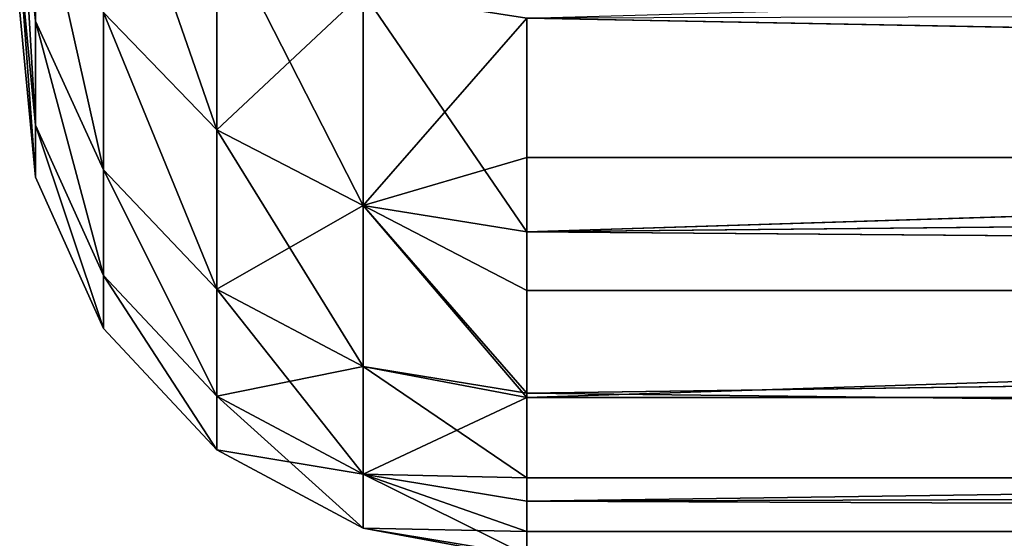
# Model space of a CAD drawing. Extents: x 0 to 500, y 0 to 45.
# Tile 5 of 160: x 149.947 to 150.915, y 15.985 to 16.495. Entities that reach past the tile are written whole.
import ezdxf

# ---------------------------------------------------------------- set-up
doc = ezdxf.new("R2010")
doc.units = 0
doc.layers.get('0').update_dxf_attribs({"color": 13, "linetype": 'CONTINUOUS'})

# ---------------------------------------------------------------- blocks, each defined once
blk = doc.blocks.new('GROUP_3')
for p, q in [((0.1876, 3.86563, 5.1697), (0.26882, 3.87335, 5.16673)), ((0.26882, 3.87335, 4.82147), (0.1876, 3.86563, 4.8185)), ((0.29403, 3.87335, 5.51108), (0.21324, 3.86563, 5.51997)), ((0.29403, 3.87335, 4.47713), (0.21324, 3.86563, 4.46824)), ((0.3443, 3.87335, 5.85266), (0.26437, 3.86563, 5.86742)), ((0.3443, 3.87335, 4.13555), (0.26437, 3.86563, 4.12078)), ((0.1876, 3.86563, 5.1697), (0.1132, 3.83214, 5.17242)), ((0.1876, 3.86563, 4.8185), (0.1132, 3.83214, 4.81578)), ((0.13923, 3.83214, 5.52811), (0.21324, 3.86563, 5.51997)), ((0.21324, 3.86563, 4.46824), (0.13923, 3.83214, 4.4601)), ((0.21324, 3.86563, 5.51997), (0.1876, 3.86563, 5.1697)), ((0.1876, 3.86563, 4.8185), (0.1876, 3.86563, 5.1697)), ((0.1876, 3.86563, 4.8185), (0.21324, 3.86563, 4.46824)), ((0.26437, 3.86563, 5.86742), (0.19116, 3.83214, 5.88095)), ((0.26437, 3.86563, 4.12078), (0.19116, 3.83214, 4.10726)), ((0.26437, 3.86563, 5.86742), (0.21324, 3.86563, 5.51997)), ((0.21324, 3.86563, 4.46824), (0.26437, 3.86563, 4.12078)), ((0.26437, 3.86563, 5.86742), (0.34074, 3.86563, 6.21022)), ((0.34074, 3.86563, 3.77799), (0.26437, 3.86563, 4.12078)), ((0.1132, 3.83214, 5.17242), (0.05354, 3.77645, 5.1746)), ((0.1132, 3.83214, 4.81578), (0.05354, 3.77645, 4.8136)), ((0.07989, 3.77645, 5.53464), (0.13923, 3.83214, 5.52811)), ((0.13923, 3.83214, 4.4601), (0.07989, 3.77645, 4.45357)), ((0.13923, 3.83214, 5.52811), (0.1132, 3.83214, 5.17242)), ((0.1132, 3.83214, 5.17242), (0.1132, 3.83214, 4.81578)), ((0.1132, 3.83214, 4.81578), (0.13923, 3.83214, 4.4601)), ((0.19116, 3.83214, 5.88095), (0.13245, 3.77645, 5.89179)), ((0.19116, 3.83214, 4.10726), (0.13245, 3.77645, 4.09642)), ((0.19116, 3.83214, 5.88095), (0.13923, 3.83214, 5.52811)), ((0.13923, 3.83214, 4.4601), (0.19116, 3.83214, 4.10726)), ((0.2687, 3.83214, 6.22905), (0.19116, 3.83214, 5.88095)), ((0.19116, 3.83214, 4.10726), (0.2687, 3.83214, 3.75915)), ((0.2687, 3.83214, 6.22905), (0.21095, 3.77645, 6.24415)), ((0.2687, 3.83214, 3.75915), (0.21095, 3.77645, 3.74405)), ((0.015, 3.70449, 5.17601), (0.05354, 3.77645, 5.1746)), ((0.05354, 3.77645, 4.8136), (0.015, 3.70449, 4.81219)), ((0.07989, 3.77645, 5.53464), (0.04155, 3.70449, 5.53886)), ((0.07989, 3.77645, 4.45357), (0.04155, 3.70449, 4.44935)), ((0.05354, 3.77645, 5.1746), (0.07989, 3.77645, 5.53464)), ((0.05354, 3.77645, 5.1746), (0.05354, 3.77645, 4.8136)), ((0.05354, 3.77645, 4.8136), (0.07989, 3.77645, 4.45357)), ((0.13245, 3.77645, 5.89179), (0.07989, 3.77645, 5.53464)), ((0.07989, 3.77645, 4.45357), (0.13245, 3.77645, 4.09642)), ((0.13245, 3.77645, 5.89179), (0.09453, 3.70449, 5.8988)), ((0.13245, 3.77645, 4.09642), (0.09453, 3.70449, 4.08941)), ((0.21095, 3.77645, 6.24415), (0.13245, 3.77645, 5.89179)), ((0.13245, 3.77645, 4.09642), (0.21095, 3.77645, 3.74405)), ((0.17363, 3.70449, 6.25391), (0.21095, 3.77645, 6.24415)), ((0.21095, 3.77645, 3.74405), (0.17363, 3.70449, 3.7343)), ((0.21095, 3.77645, 6.24415), (0.31495, 3.77645, 6.58984)), ((0.21095, 3.77645, 3.74405), (0.31495, 3.77645, 3.39836)), ((0, 3.62394, 5.12269), (0.015, 3.70449, 5.17601)), ((0.015, 3.70449, 5.17601), (0.00168, 3.62394, 5.1765)), ((0.00168, 3.62394, 4.81171), (0.015, 3.70449, 5.17601)), ((0.00168, 3.62394, 4.81171), (0.015, 3.70449, 4.81219)), ((0.015, 3.70449, 4.81219), (0.01324, 3.62394, 4.60868)), ((0.01324, 3.62394, 4.60868), (0.04155, 3.70449, 4.44935)), ((0.015, 3.70449, 4.81219), (0.015, 3.70449, 5.17601)), ((0.015, 3.70449, 4.81219), (0.04155, 3.70449, 4.44935)), ((0.015, 3.70449, 5.17601), (0.04155, 3.70449, 5.53886)), ((0.04155, 3.70449, 5.53886), (0.0283, 3.62394, 5.54031)), ((0.0283, 3.62394, 4.44789), (0.04155, 3.70449, 4.44935)), ((0.03968, 3.62394, 5.63534), (0.04155, 3.70449, 5.53886)), ((0.09453, 3.70449, 5.8988), (0.03968, 3.62394, 5.63534)), ((0.09453, 3.70449, 5.8988), (0.04155, 3.70449, 5.53886)), ((0.04155, 3.70449, 4.44935), (0.09453, 3.70449, 4.08941)), ((0.04155, 3.70449, 4.44935), (0.07926, 3.62394, 4.09876)), ((0.07926, 3.62394, 4.09876), (0.09453, 3.70449, 4.08941)), ((0.17363, 3.70449, 3.7343), (0.07926, 3.62394, 4.09876)), ((0.08142, 3.62394, 5.90122), (0.09453, 3.70449, 5.8988)), ((0.08142, 3.62394, 5.90122), (0.17363, 3.70449, 6.25391)), ((0.09453, 3.70449, 5.8988), (0.17363, 3.70449, 6.25391)), ((0.17363, 3.70449, 3.7343), (0.09453, 3.70449, 4.08941)), ((0.13186, 3.62394, 6.14119), (0.17363, 3.70449, 6.25391)), ((0.17363, 3.70449, 6.25391), (0.16073, 3.62394, 6.25728)), ((0.17363, 3.70449, 3.7343), (0.16073, 3.62394, 3.73093)), ((0.17363, 3.70449, 6.25391), (0.27845, 3.70449, 6.6023)), ((0.27845, 3.70449, 3.38591), (0.17363, 3.70449, 3.7343)), ((0.26583, 3.62394, 3.3816), (0.17363, 3.70449, 3.7343)), ((0.19736, 3.62394, 3.59832), (0.17363, 3.70449, 3.7343)), ((0.0283, 3.62394, 5.54031), (0.00168, 3.62394, 5.1765)), ((0.00168, 3.62394, 4.81171), (0.01324, 3.62394, 4.60868)), ((0.0283, 3.62394, 4.44789), (0.01324, 0, 4.60868)), ((0.01324, 3.62394, 4.60868), (0.01324, 0, 4.60868)), ((0.01324, 3.62394, 4.60868), (0.0283, 3.62394, 4.44789)), ((0.03968, 3.62394, 5.63534), (0.0283, 3.62394, 5.54031)), ((0.0283, 3.62394, 4.44789), (0.07926, 0, 4.09876)), ((0.0283, 3.62394, 5.54031), (0.03968, 0, 5.63534)), ((0.0283, 3.62394, 4.44789), (0.07926, 3.62394, 4.09876)), ((0.08142, 3.62394, 5.90122), (0.03968, 0, 5.63534)), ((0.03968, 3.62394, 5.63534), (0.03968, 0, 5.63534)), ((0.08142, 3.62394, 5.90122), (0.03968, 3.62394, 5.63534)), ((0.07926, 3.62394, 4.09876), (0.07926, 0, 4.09876)), ((0.07926, 3.62394, 4.09876), (0.19736, 0, 3.59832)), ((0.07926, 3.62394, 4.09876), (0.16073, 3.62394, 3.73093)), ((0.13186, 0, 6.14119), (0.08142, 3.62394, 5.90122)), ((0.13186, 3.62394, 6.14119), (0.08142, 3.62394, 5.90122)), ((0.13186, 0, 6.14119), (0.13186, 3.62394, 6.14119)), ((0.16073, 3.62394, 6.25728), (0.13186, 3.62394, 6.14119)), ((0.16073, 3.62394, 6.25728), (0.13186, 0, 6.14119)), ((0.16073, 3.62394, 3.73093), (0.19736, 3.62394, 3.59832)), ((0.16073, 3.62394, 3.73093), (0.19736, 0, 3.59832)), ((0.16073, 3.62394, 6.25728), (0.27557, 0, 6.63488)), ((0.26583, 3.62394, 6.6066), (0.16073, 3.62394, 6.25728)), ((0.19736, 0, 3.59832), (0.26583, 3.62394, 3.3816)), ((0.19736, 0, 3.59832), (0.19736, 3.62394, 3.59832)), ((0.19736, 3.62394, 3.59832), (0.26583, 3.62394, 3.3816))]:
    blk.add_line(p, q)
mesh = blk.add_polyface()
corners = [(0.1876, 3.86563, 5.1697), (0.29403, 3.87335, 5.51108), (0.26882, 3.87335, 5.16673), (0.21324, 3.86563, 5.51997)]
mesh.append_faces([[corners[k] for k in face] for face in [(0, 1, 2), (1, 0, 3)]], dxfattribs={"vtx0": -1})
mesh = blk.add_polyface()
corners = [(0.1876, 3.86563, 5.1697), (0.26882, 3.87335, 4.82147), (0.1876, 3.86563, 4.8185), (0.26882, 3.87335, 5.16673)]
mesh.append_faces([[corners[k] for k in face] for face in [(0, 1, 2), (1, 0, 3)]], dxfattribs={"vtx0": -1})
mesh = blk.add_polyface()
corners = [(0.1876, 3.86563, 4.8185), (0.29403, 3.87335, 4.47713), (0.21324, 3.86563, 4.46824), (0.26882, 3.87335, 4.82147)]
mesh.append_faces([[corners[k] for k in face] for face in [(0, 1, 2), (1, 0, 3)]], dxfattribs={"vtx0": -1})
mesh = blk.add_polyface()
corners = [(0.21324, 3.86563, 5.51997), (0.3443, 3.87335, 5.85266), (0.29403, 3.87335, 5.51108), (0.26437, 3.86563, 5.86742)]
mesh.append_faces([[corners[k] for k in face] for face in [(0, 1, 2), (1, 0, 3)]], dxfattribs={"vtx0": -1})
mesh = blk.add_polyface()
corners = [(0.21324, 3.86563, 4.46824), (0.3443, 3.87335, 4.13555), (0.26437, 3.86563, 4.12078), (0.29403, 3.87335, 4.47713)]
mesh.append_faces([[corners[k] for k in face] for face in [(0, 1, 2), (1, 0, 3)]], dxfattribs={"vtx0": -1})
mesh = blk.add_polyface()
corners = [(0.26437, 3.86563, 5.86742), (0.41937, 3.87335, 6.18966), (0.3443, 3.87335, 5.85266), (0.34074, 3.86563, 6.21022)]
mesh.append_faces([[corners[k] for k in face] for face in [(0, 1, 2), (1, 0, 3)]], dxfattribs={"vtx0": -1})
mesh = blk.add_polyface()
corners = [(0.26437, 3.86563, 4.12078), (0.41937, 3.87335, 3.79854), (0.34074, 3.86563, 3.77799), (0.3443, 3.87335, 4.13555)]
mesh.append_faces([[corners[k] for k in face] for face in [(0, 1, 2), (1, 0, 3)]], dxfattribs={"vtx0": -1})
mesh = blk.add_polyface()
corners = [(0.1132, 3.83214, 5.17242), (0.21324, 3.86563, 5.51997), (0.1876, 3.86563, 5.1697), (0.13923, 3.83214, 5.52811)]
mesh.append_faces([[corners[k] for k in face] for face in [(0, 1, 2), (1, 0, 3)]], dxfattribs={"vtx0": -1})
mesh = blk.add_polyface()
corners = [(0.1132, 3.83214, 5.17242), (0.1876, 3.86563, 4.8185), (0.1132, 3.83214, 4.81578), (0.1876, 3.86563, 5.1697)]
mesh.append_faces([[corners[k] for k in face] for face in [(0, 1, 2), (1, 0, 3)]], dxfattribs={"vtx0": -1})
mesh = blk.add_polyface()
corners = [(0.1132, 3.83214, 4.81578), (0.21324, 3.86563, 4.46824), (0.13923, 3.83214, 4.4601), (0.1876, 3.86563, 4.8185)]
mesh.append_faces([[corners[k] for k in face] for face in [(0, 1, 2), (1, 0, 3)]], dxfattribs={"vtx0": -1})
mesh = blk.add_polyface()
corners = [(0.13923, 3.83214, 5.52811), (0.26437, 3.86563, 5.86742), (0.21324, 3.86563, 5.51997), (0.19116, 3.83214, 5.88095)]
mesh.append_faces([[corners[k] for k in face] for face in [(0, 1, 2), (1, 0, 3)]], dxfattribs={"vtx0": -1})
mesh = blk.add_polyface()
corners = [(0.13923, 3.83214, 4.4601), (0.26437, 3.86563, 4.12078), (0.19116, 3.83214, 4.10726), (0.21324, 3.86563, 4.46824)]
mesh.append_faces([[corners[k] for k in face] for face in [(0, 1, 2), (1, 0, 3)]], dxfattribs={"vtx0": -1})
mesh = blk.add_polyface()
corners = [(0.19116, 3.83214, 5.88095), (0.34074, 3.86563, 6.21022), (0.26437, 3.86563, 5.86742), (0.2687, 3.83214, 6.22905)]
mesh.append_faces([[corners[k] for k in face] for face in [(0, 1, 2), (1, 0, 3)]], dxfattribs={"vtx0": -1})
mesh = blk.add_polyface()
corners = [(0.19116, 3.83214, 4.10726), (0.34074, 3.86563, 3.77799), (0.2687, 3.83214, 3.75915), (0.26437, 3.86563, 4.12078)]
mesh.append_faces([[corners[k] for k in face] for face in [(0, 1, 2), (1, 0, 3)]], dxfattribs={"vtx0": -1})
mesh = blk.add_polyface()
corners = [(0.05354, 3.77645, 5.1746), (0.13923, 3.83214, 5.52811), (0.1132, 3.83214, 5.17242), (0.07989, 3.77645, 5.53464)]
mesh.append_faces([[corners[k] for k in face] for face in [(0, 1, 2), (1, 0, 3)]], dxfattribs={"vtx0": -1})
mesh = blk.add_polyface()
corners = [(0.05354, 3.77645, 5.1746), (0.1132, 3.83214, 4.81578), (0.05354, 3.77645, 4.8136), (0.1132, 3.83214, 5.17242)]
mesh.append_faces([[corners[k] for k in face] for face in [(0, 1, 2), (1, 0, 3)]], dxfattribs={"vtx0": -1})
mesh = blk.add_polyface()
corners = [(0.05354, 3.77645, 4.8136), (0.13923, 3.83214, 4.4601), (0.07989, 3.77645, 4.45357), (0.1132, 3.83214, 4.81578)]
mesh.append_faces([[corners[k] for k in face] for face in [(0, 1, 2), (1, 0, 3)]], dxfattribs={"vtx0": -1})
mesh = blk.add_polyface()
corners = [(0.07989, 3.77645, 5.53464), (0.19116, 3.83214, 5.88095), (0.13923, 3.83214, 5.52811), (0.13245, 3.77645, 5.89179)]
mesh.append_faces([[corners[k] for k in face] for face in [(0, 1, 2), (1, 0, 3)]], dxfattribs={"vtx0": -1})
mesh = blk.add_polyface()
corners = [(0.07989, 3.77645, 4.45357), (0.19116, 3.83214, 4.10726), (0.13245, 3.77645, 4.09642), (0.13923, 3.83214, 4.4601)]
mesh.append_faces([[corners[k] for k in face] for face in [(0, 1, 2), (1, 0, 3)]], dxfattribs={"vtx0": -1})
mesh = blk.add_polyface()
corners = [(0.13245, 3.77645, 5.89179), (0.2687, 3.83214, 6.22905), (0.19116, 3.83214, 5.88095), (0.21095, 3.77645, 6.24415)]
mesh.append_faces([[corners[k] for k in face] for face in [(0, 1, 2), (1, 0, 3)]], dxfattribs={"vtx0": -1})
mesh = blk.add_polyface()
corners = [(0.13245, 3.77645, 4.09642), (0.2687, 3.83214, 3.75915), (0.21095, 3.77645, 3.74405), (0.19116, 3.83214, 4.10726)]
mesh.append_faces([[corners[k] for k in face] for face in [(0, 1, 2), (1, 0, 3)]], dxfattribs={"vtx0": -1})
mesh = blk.add_polyface()
corners = [(0.21095, 3.77645, 6.24415), (0.37145, 3.83214, 6.57057), (0.2687, 3.83214, 6.22905), (0.31495, 3.77645, 6.58984)]
mesh.append_faces([[corners[k] for k in face] for face in [(0, 1, 2), (1, 0, 3)]], dxfattribs={"vtx0": -1})
mesh = blk.add_polyface()
corners = [(0.21095, 3.77645, 3.74405), (0.37145, 3.83214, 3.41764), (0.31495, 3.77645, 3.39836), (0.2687, 3.83214, 3.75915)]
mesh.append_faces([[corners[k] for k in face] for face in [(0, 1, 2), (1, 0, 3)]], dxfattribs={"vtx0": -1})
mesh = blk.add_polyface()
corners = [(0.07989, 3.77645, 5.53464), (0.015, 3.70449, 5.17601), (0.04155, 3.70449, 5.53886), (0.05354, 3.77645, 5.1746)]
mesh.append_faces([[corners[k] for k in face] for face in [(0, 1, 2), (1, 0, 3)]], dxfattribs={"vtx0": -1})
mesh = blk.add_polyface()
corners = [(0.05354, 3.77645, 5.1746), (0.015, 3.70449, 4.81219), (0.015, 3.70449, 5.17601), (0.05354, 3.77645, 4.8136)]
mesh.append_faces([[corners[k] for k in face] for face in [(0, 1, 2), (1, 0, 3)]], dxfattribs={"vtx0": -1})
mesh = blk.add_polyface()
corners = [(0.05354, 3.77645, 4.8136), (0.04155, 3.70449, 4.44935), (0.015, 3.70449, 4.81219), (0.07989, 3.77645, 4.45357)]
mesh.append_faces([[corners[k] for k in face] for face in [(0, 1, 2), (1, 0, 3)]], dxfattribs={"vtx0": -1})
mesh = blk.add_polyface()
corners = [(0.13245, 3.77645, 5.89179), (0.04155, 3.70449, 5.53886), (0.09453, 3.70449, 5.8988), (0.07989, 3.77645, 5.53464)]
mesh.append_faces([[corners[k] for k in face] for face in [(0, 1, 2), (1, 0, 3)]], dxfattribs={"vtx0": -1})
mesh = blk.add_polyface()
corners = [(0.07989, 3.77645, 4.45357), (0.09453, 3.70449, 4.08941), (0.04155, 3.70449, 4.44935), (0.13245, 3.77645, 4.09642)]
mesh.append_faces([[corners[k] for k in face] for face in [(0, 1, 2), (1, 0, 3)]], dxfattribs={"vtx0": -1})
mesh = blk.add_polyface()
corners = [(0.21095, 3.77645, 6.24415), (0.09453, 3.70449, 5.8988), (0.17363, 3.70449, 6.25391), (0.13245, 3.77645, 5.89179)]
mesh.append_faces([[corners[k] for k in face] for face in [(0, 1, 2), (1, 0, 3)]], dxfattribs={"vtx0": -1})
mesh = blk.add_polyface()
corners = [(0.13245, 3.77645, 4.09642), (0.17363, 3.70449, 3.7343), (0.09453, 3.70449, 4.08941), (0.21095, 3.77645, 3.74405)]
mesh.append_faces([[corners[k] for k in face] for face in [(0, 1, 2), (1, 0, 3)]], dxfattribs={"vtx0": -1})
mesh = blk.add_polyface()
corners = [(0.31495, 3.77645, 6.58984), (0.17363, 3.70449, 6.25391), (0.27845, 3.70449, 6.6023), (0.21095, 3.77645, 6.24415)]
mesh.append_faces([[corners[k] for k in face] for face in [(0, 1, 2), (1, 0, 3)]], dxfattribs={"vtx0": -1})
mesh = blk.add_polyface()
corners = [(0.21095, 3.77645, 3.74405), (0.27845, 3.70449, 3.38591), (0.17363, 3.70449, 3.7343), (0.31495, 3.77645, 3.39836)]
mesh.append_faces([[corners[k] for k in face] for face in [(0, 1, 2), (1, 0, 3)]], dxfattribs={"vtx0": -1})
mesh = blk.add_polyface()
corners = [(0.015, 3.70449, 5.17601), (0, 3.62394, 5.12269), (0.00168, 3.62394, 5.1765)]
mesh.append_faces([[corners[k] for k in face] for face in [(0, 1, 2)]])
mesh = blk.add_polyface()
corners = [(0.015, 3.70449, 5.17601), (0.00168, 3.62394, 4.81171), (0, 3.62394, 5.12269)]
mesh.append_faces([[corners[k] for k in face] for face in [(0, 1, 2)]])
mesh = blk.add_polyface()
corners = [(0.015, 3.70449, 4.81219), (0.00168, 3.62394, 4.81171), (0.015, 3.70449, 5.17601)]
mesh.append_faces([[corners[k] for k in face] for face in [(0, 1, 2)]])
mesh = blk.add_polyface()
corners = [(0.04155, 3.70449, 5.53886), (0.00168, 3.62394, 5.1765), (0.0283, 3.62394, 5.54031), (0.015, 3.70449, 5.17601)]
mesh.append_faces([[corners[k] for k in face] for face in [(0, 1, 2), (1, 0, 3)]], dxfattribs={"vtx0": -1})
mesh = blk.add_polyface()
corners = [(0.015, 3.70449, 4.81219), (0.01324, 3.62394, 4.60868), (0.00168, 3.62394, 4.81171)]
mesh.append_faces([[corners[k] for k in face] for face in [(0, 1, 2)]])
mesh = blk.add_polyface()
corners = [(0.04155, 3.70449, 4.44935), (0.01324, 3.62394, 4.60868), (0.015, 3.70449, 4.81219)]
mesh.append_faces([[corners[k] for k in face] for face in [(0, 1, 2)]])
mesh = blk.add_polyface()
corners = [(0.04155, 3.70449, 4.44935), (0.0283, 3.62394, 4.44789), (0.01324, 3.62394, 4.60868)]
mesh.append_faces([[corners[k] for k in face] for face in [(0, 1, 2)]])
mesh = blk.add_polyface()
corners = [(0.04155, 3.70449, 5.53886), (0.0283, 3.62394, 5.54031), (0.03968, 3.62394, 5.63534)]
mesh.append_faces([[corners[k] for k in face] for face in [(0, 1, 2)]])
mesh = blk.add_polyface()
corners = [(0.04155, 3.70449, 4.44935), (0.07926, 3.62394, 4.09876), (0.0283, 3.62394, 4.44789)]
mesh.append_faces([[corners[k] for k in face] for face in [(0, 1, 2)]])
mesh = blk.add_polyface()
corners = [(0.04155, 3.70449, 5.53886), (0.03968, 3.62394, 5.63534), (0.09453, 3.70449, 5.8988)]
mesh.append_faces([[corners[k] for k in face] for face in [(0, 1, 2)]])
mesh = blk.add_polyface()
corners = [(0.09453, 3.70449, 5.8988), (0.03968, 3.62394, 5.63534), (0.08142, 3.62394, 5.90122)]
mesh.append_faces([[corners[k] for k in face] for face in [(0, 1, 2)]])
mesh = blk.add_polyface()
corners = [(0.09453, 3.70449, 4.08941), (0.07926, 3.62394, 4.09876), (0.04155, 3.70449, 4.44935)]
mesh.append_faces([[corners[k] for k in face] for face in [(0, 1, 2)]])
mesh = blk.add_polyface()
corners = [(0.17363, 3.70449, 3.7343), (0.07926, 3.62394, 4.09876), (0.09453, 3.70449, 4.08941)]
mesh.append_faces([[corners[k] for k in face] for face in [(0, 1, 2)]])
mesh = blk.add_polyface()
corners = [(0.17363, 3.70449, 3.7343), (0.16073, 3.62394, 3.73093), (0.07926, 3.62394, 4.09876)]
mesh.append_faces([[corners[k] for k in face] for face in [(0, 1, 2)]])
mesh = blk.add_polyface()
corners = [(0.09453, 3.70449, 5.8988), (0.08142, 3.62394, 5.90122), (0.17363, 3.70449, 6.25391)]
mesh.append_faces([[corners[k] for k in face] for face in [(0, 1, 2)]])
mesh = blk.add_polyface()
corners = [(0.17363, 3.70449, 6.25391), (0.08142, 3.62394, 5.90122), (0.13186, 3.62394, 6.14119)]
mesh.append_faces([[corners[k] for k in face] for face in [(0, 1, 2)]])
mesh = blk.add_polyface()
corners = [(0.17363, 3.70449, 6.25391), (0.13186, 3.62394, 6.14119), (0.16073, 3.62394, 6.25728)]
mesh.append_faces([[corners[k] for k in face] for face in [(0, 1, 2)]])
mesh = blk.add_polyface()
corners = [(0.17363, 3.70449, 3.7343), (0.19736, 3.62394, 3.59832), (0.16073, 3.62394, 3.73093)]
mesh.append_faces([[corners[k] for k in face] for face in [(0, 1, 2)]])
mesh = blk.add_polyface()
corners = [(0.27845, 3.70449, 6.6023), (0.16073, 3.62394, 6.25728), (0.26583, 3.62394, 6.6066), (0.17363, 3.70449, 6.25391)]
mesh.append_faces([[corners[k] for k in face] for face in [(0, 1, 2), (1, 0, 3)]], dxfattribs={"vtx0": -1})
mesh = blk.add_polyface()
corners = [(0.27845, 3.70449, 3.38591), (0.26583, 3.62394, 3.3816), (0.17363, 3.70449, 3.7343)]
mesh.append_faces([[corners[k] for k in face] for face in [(0, 1, 2)]])
mesh = blk.add_polyface()
corners = [(0.17363, 3.70449, 3.7343), (0.26583, 3.62394, 3.3816), (0.19736, 3.62394, 3.59832)]
mesh.append_faces([[corners[k] for k in face] for face in [(0, 1, 2)]])
mesh = blk.add_polyface()
corners = [(0.00168, 3.62394, 5.1765), (0, 0, 5.12269), (0.03968, 0, 5.63534)]
mesh.append_faces([[corners[k] for k in face] for face in [(0, 1, 2)]])
mesh = blk.add_polyface()
corners = [(0.00168, 3.62394, 4.81171), (0.01324, 0, 4.60868), (0, 0, 5.12269)]
mesh.append_faces([[corners[k] for k in face] for face in [(0, 1, 2)]])
mesh = blk.add_polyface()
corners = [(0.00168, 3.62394, 5.1765), (0.03968, 0, 5.63534), (0.0283, 3.62394, 5.54031)]
mesh.append_faces([[corners[k] for k in face] for face in [(0, 1, 2)]])
mesh = blk.add_polyface()
corners = [(0.01324, 3.62394, 4.60868), (0.01324, 0, 4.60868), (0.00168, 3.62394, 4.81171)]
mesh.append_faces([[corners[k] for k in face] for face in [(0, 1, 2)]])
mesh = blk.add_polyface()
corners = [(0.0283, 3.62394, 4.44789), (0.07926, 0, 4.09876), (0.01324, 0, 4.60868)]
mesh.append_faces([[corners[k] for k in face] for face in [(0, 1, 2)]])
mesh = blk.add_polyface()
corners = [(0.0283, 3.62394, 4.44789), (0.01324, 0, 4.60868), (0.01324, 3.62394, 4.60868)]
mesh.append_faces([[corners[k] for k in face] for face in [(0, 1, 2)]])
mesh = blk.add_polyface()
corners = [(0.0283, 3.62394, 5.54031), (0.03968, 0, 5.63534), (0.03968, 3.62394, 5.63534)]
mesh.append_faces([[corners[k] for k in face] for face in [(0, 1, 2)]])
mesh = blk.add_polyface()
corners = [(0.07926, 3.62394, 4.09876), (0.07926, 0, 4.09876), (0.0283, 3.62394, 4.44789)]
mesh.append_faces([[corners[k] for k in face] for face in [(0, 1, 2)]])
mesh = blk.add_polyface()
corners = [(0.08142, 3.62394, 5.90122), (0.03968, 0, 5.63534), (0.13186, 0, 6.14119)]
mesh.append_faces([[corners[k] for k in face] for face in [(0, 1, 2)]])
mesh = blk.add_polyface()
corners = [(0.03968, 3.62394, 5.63534), (0.03968, 0, 5.63534), (0.08142, 3.62394, 5.90122)]
mesh.append_faces([[corners[k] for k in face] for face in [(0, 1, 2)]])
mesh = blk.add_polyface()
corners = [(0.07926, 3.62394, 4.09876), (0.19736, 0, 3.59832), (0.07926, 0, 4.09876)]
mesh.append_faces([[corners[k] for k in face] for face in [(0, 1, 2)]])
mesh = blk.add_polyface()
corners = [(0.16073, 3.62394, 3.73093), (0.19736, 0, 3.59832), (0.07926, 3.62394, 4.09876)]
mesh.append_faces([[corners[k] for k in face] for face in [(0, 1, 2)]])
mesh = blk.add_polyface()
corners = [(0.08142, 3.62394, 5.90122), (0.13186, 0, 6.14119), (0.13186, 3.62394, 6.14119)]
mesh.append_faces([[corners[k] for k in face] for face in [(0, 1, 2)]])
mesh = blk.add_polyface()
corners = [(0.13186, 3.62394, 6.14119), (0.13186, 0, 6.14119), (0.16073, 3.62394, 6.25728)]
mesh.append_faces([[corners[k] for k in face] for face in [(0, 1, 2)]])
mesh = blk.add_polyface()
corners = [(0.16073, 3.62394, 6.25728), (0.13186, 0, 6.14119), (0.27557, 0, 6.63488)]
mesh.append_faces([[corners[k] for k in face] for face in [(0, 1, 2)]])
mesh = blk.add_polyface()
corners = [(0.19736, 3.62394, 3.59832), (0.19736, 0, 3.59832), (0.16073, 3.62394, 3.73093)]
mesh.append_faces([[corners[k] for k in face] for face in [(0, 1, 2)]])
mesh = blk.add_polyface()
corners = [(0.16073, 3.62394, 6.25728), (0.27557, 0, 6.63488), (0.26583, 3.62394, 6.6066)]
mesh.append_faces([[corners[k] for k in face] for face in [(0, 1, 2)]])
mesh = blk.add_polyface()
corners = [(0.26583, 3.62394, 3.3816), (0.36629, 0, 3.11268), (0.19736, 0, 3.59832)]
mesh.append_faces([[corners[k] for k in face] for face in [(0, 1, 2)]])
mesh = blk.add_polyface()
corners = [(0.26583, 3.62394, 3.3816), (0.19736, 0, 3.59832), (0.19736, 3.62394, 3.59832)]
mesh.append_faces([[corners[k] for k in face] for face in [(0, 1, 2)]])
blk = doc.blocks.new('COMPONENT')
at = {"xscale": 2, "yscale": 2, "zscale": 2, "rotation": 360}
blk.add_blockref('GROUP_3', (0.01511, 45.03847, 0.01179), dxfattribs=at)
blk = doc.blocks.new('GROUP_4')
at = {"extrusion": (-8.04912e-16, 1, 3.9443e-31), "rotation": 270}
blk.add_blockref('COMPONENT', (-127.73199, 20.05022, 69.66585), dxfattribs=at)

msp = doc.modelspace()

# ---------------------------------------------------------------- block references
at = {"extrusion": (0, -1, -2.77556e-16)}
msp.add_blockref('GROUP_4', (75, -40, -36), dxfattribs=at)

doc.saveas('drawing.dxf')
